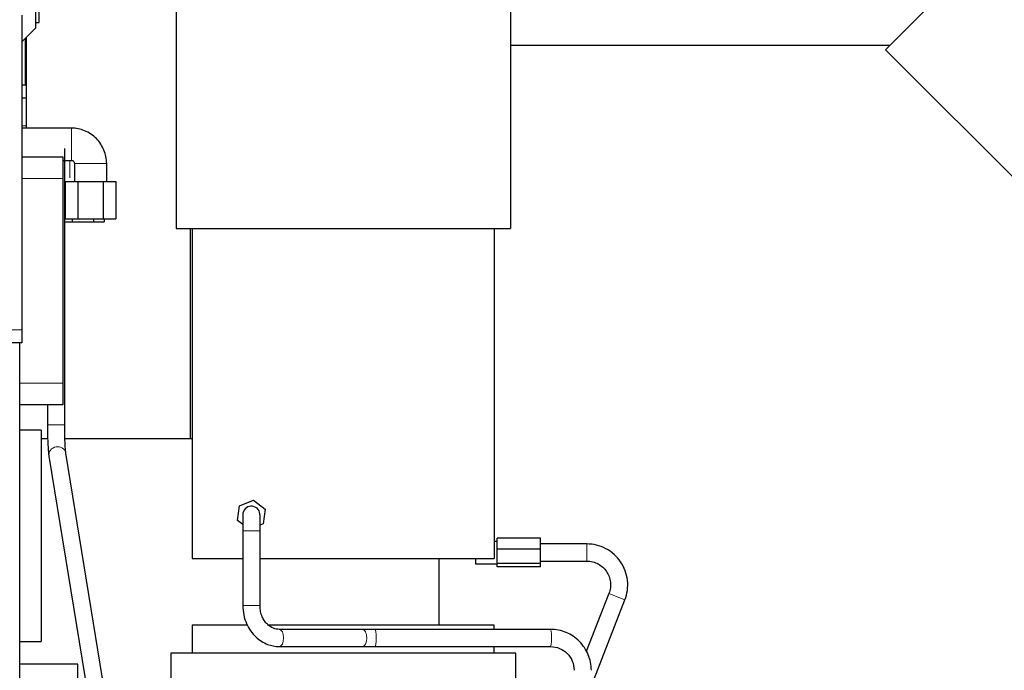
# Model space of a CAD drawing. Header units: inches. Extents: x 0 to 20790, y -12 to 14700.
# Tile 169 of 256: x 6013 to 6469, y 10957 to 11258. Entities that reach past the tile are written whole.
import ezdxf

# ---------------------------------------------------------------- set-up
doc = ezdxf.new("R2010")
doc.units = ezdxf.units.IN
doc.layers.add('1', color=7, linetype='Continuous', true_color=0xffffff)
doc.layers.add('254', color=7, linetype='Continuous', true_color=0xffffff)
doc.styles.add('latin_extended', font='simplex.shx')
doc.dimstyles.get("Standard").update_dxf_attribs({"dimtxt": 0.18, "dimasz": 0.18, "dimexe": 0.18, "dimexo": 0.0625, "dimgap": 0.09, "dimtad": 0, "dimtih": 1, "dimtoh": 1, "dimdec": 4, "dimzin": 0, "dimdsep": 46, "dimtxsty": 'Standard', "dimcen": 0.09, "dimadec": 0, "dimazin": 0, "dimtfac": 1, "dimtdec": 4, "dimtofl": 0, "dimtmove": 0, "dimatfit": 3, "dimfxl": 1, "dimtolj": 1, "dimtzin": 0, "dimarcsym": 0})

# ---------------------------------------------------------------- blocks, each defined once
blk = doc.blocks.new('_U2')
at = {"layer": '254', "color": 3, "linetype": 'Continuous', "lineweight": 13, "transparency": 16777216}
for p, q in [((7346.06, 11562.4), (7346.06, 8391.82)), ((658.56, 9851.46), (658.56, 8391.82)), ((781.06, 8426.82), (7223.56, 8426.82))]:
    blk.add_line(p, q, dxfattribs=at)
at = {"layer": '254', "color": 3, "transparency": 16777216}
for points in [[(781.06, 8447.23), (781.06, 8406.4), (658.56, 8426.82)], [(7223.56, 8406.4), (7223.56, 8447.23), (7346.06, 8426.82)]]:
    blk.add_solid(points, dxfattribs=at)
at = {"layer": 'Defpoints', "color": 0, "transparency": 16777216}
for p in [(7346.06, 11597.4), (658.56, 9886.46), (7346.06, 8426.82)]:
    blk.add_point(p, dxfattribs=at)
at = {"layer": '254', "color": 2, "lineweight": 13, "transparency": 16777216, "insert": (3786.47, 8610.57), "char_height": 122.5, "attachment_point": 1, "style": 'latin_extended'}
blk.add_mtext('\\A1;6687', dxfattribs=at)

msp = doc.modelspace()

# ---------------------------------------------------------------- linework, layer by layer
at = {"layer": '1', "color": 2, "linetype": 'Continuous', "lineweight": 25}
for p, q in [((6240.058, 11489.063), (6240.058, 11161.463)), ((6085.058, 11437.691), (6085.058, 11161.463)), ((6413.835, 11244.316), (6492.536, 11323.017)), ((6020.058, 11254.463), (6020.058, 11313.463)), ((6021.558, 11256.963), (6021.558, 11310.963)), ((6013.558, 11260.29), (6013.558, 11114.467)), ((6020.058, 11256.963), (6021.558, 11256.963)), ((6013.558, 11247.963), (6020.058, 11254.463)), ((6015.558, 11249.963), (6015.558, 11227.963)), ((6240.065, 11246.464), (6415.987, 11246.464)), ((6699.302, 10958.849), (6413.835, 11244.316)), ((6015.558, 11227.963), (6015.558, 11221.963)), ((6013.558, 11221.963), (6015.558, 11221.963)), ((6015.558, 11221.963), (6015.558, 11208.963)), ((6015.558, 11208.963), (6015.558, 11207.963)), ((6036.463, 11207.963), (6013.558, 11207.963)), ((6036.463, 11207.963), (6013.558, 11207.963)), ((6033.411, 11070.315), (6033.411, 11198.463)), ((6013.558, 11194.656), (6032.558, 11194.656)), ((6032.558, 11194.656), (6032.558, 11184.656)), ((6032.558, 11192.963), (6036.463, 11192.963)), ((6033.411, 11192.963), (6036.463, 11192.963)), ((6037.905, 11191.521), (6037.905, 11191.521)), ((6037.905, 11191.521), (6037.905, 11183.186)), ((6052.905, 11191.521), (6052.905, 11191.521)), ((6052.905, 11183.186), (6052.905, 11191.521)), ((6032.558, 11184.656), (6032.558, 11089.656)), ((6033.703, 11183.186), (6037.905, 11183.186)), ((6033.703, 11183.186), (6039.554, 11183.186)), ((6033.703, 11183.186), (6033.703, 11165.886)), ((6039.554, 11183.186), (6051.256, 11183.186)), ((6039.554, 11183.186), (6039.554, 11165.886)), ((6051.256, 11183.186), (6057.108, 11183.186)), ((6051.256, 11183.186), (6051.256, 11165.886)), ((6052.905, 11183.186), (6057.108, 11183.186)), ((6057.108, 11183.186), (6057.108, 11165.886)), ((6033.411, 11179.222), (6033.703, 11179.222)), ((6033.411, 11164.463), (6036.956, 11164.463)), ((6033.703, 11165.886), (6039.554, 11165.886)), ((6036.956, 11165.886), (6036.956, 11164.463)), ((6036.956, 11164.463), (6046.771, 11164.463)), ((6039.554, 11165.886), (6051.256, 11165.886)), ((6046.771, 11165.886), (6046.771, 11164.463)), ((6046.771, 11164.463), (6051.679, 11164.463)), ((6051.256, 11165.886), (6057.108, 11165.886)), ((6051.679, 11165.886), (6051.679, 11164.463)), ((6085.058, 11161.463), (6240.058, 11161.463)), ((6091.785, 11063.966), (6091.785, 11161.457)), ((6092.558, 11161.463), (6092.558, 11008.463)), ((6232.558, 11161.463), (6232.558, 11008.463)), ((6013.558, 11114.467), (6013.558, 11108.467)), ((6013.558, 11108.467), (5611.527, 11108.467)), ((6012.558, 10416.962), (6012.558, 11108.456)), ((6032.558, 11089.656), (6032.558, 11079.656)), ((6032.558, 11079.656), (6012.558, 11079.656)), ((6025.411, 11079.658), (6025.411, 11070.315)), ((6022.568, 11067.962), (6012.558, 11067.962)), ((6022.568, 11067.962), (6022.568, 10969.962)), ((6033.409, 11070.315), (6033.411, 11070.315)), ((6022.57, 11063.963), (6025.526, 11063.963)), ((6033.521, 11063.963), (6092.557, 11063.963)), ((6026.103, 11055.918), (6050.824, 10904.27)), ((6033.999, 11057.206), (6033.984, 11057.291)), ((6058.72, 10905.557), (6033.999, 11057.205)), ((6114.465, 11032.867), (6120.866, 11035.518)), ((6120.866, 11035.518), (6126.362, 11031.301)), ((6113.56, 11025.998), (6114.465, 11032.867)), ((6126.362, 11031.301), (6125.458, 11024.432)), ((6115.963, 11024.154), (6113.56, 11025.998)), ((6125.458, 11024.432), (6123.96, 11023.811)), ((6115.961, 11021.149), (6115.961, 10986.549)), ((6123.961, 10986.549), (6123.961, 11021.149)), ((6233.911, 11012.791), (6233.911, 11017.799)), ((6253.911, 11017.799), (6233.911, 11017.799)), ((6253.911, 11012.791), (6253.911, 11017.799)), ((6233.911, 11016.3), (6232.558, 11016.3)), ((6233.911, 11006.141), (6233.911, 11012.791)), ((6253.911, 11012.791), (6233.911, 11012.791)), ((6275.427, 11015.149), (6253.911, 11015.149)), ((6253.911, 11006.141), (6253.911, 11012.791)), ((6092.558, 11008.463), (6115.962, 11008.463)), ((6123.962, 11008.463), (6232.558, 11008.463)), ((6207.058, 10977.463), (6207.058, 11008.463)), ((6223.911, 11008.464), (6223.911, 11005.999)), ((6223.911, 11005.999), (6233.911, 11005.999)), ((6233.911, 11004.5), (6233.911, 11006.141)), ((6253.911, 11006.141), (6233.911, 11006.141)), ((6253.911, 11004.5), (6233.911, 11004.5)), ((6253.911, 11007.149), (6275.427, 11007.149)), ((6253.911, 11004.5), (6253.911, 11006.141)), ((6285.669, 10992.138), (6275.125, 10965.216)), ((6277.531, 10949.421), (6293.118, 10989.22)), ((6092.558, 10977.463), (6092.558, 10964.463)), ((6117.949, 10977.463), (6092.558, 10977.463)), ((6162.558, 10977.463), (6127.388, 10977.463)), ((6232.558, 10977.463), (6162.558, 10977.463)), ((6232.558, 10975.549), (6232.558, 10977.463)), ((6171.363, 10975.549), (6132.877, 10975.549)), ((6258.622, 10975.549), (6177.341, 10975.549)), ((6012.558, 10969.962), (6022.568, 10969.962)), ((6012.563, 10959.464), (6012.563, 10969.963)), ((6132.877, 10967.549), (6171.363, 10967.549)), ((6177.341, 10967.549), (6258.622, 10967.549)), ((6232.558, 10964.463), (6232.558, 10967.55)), ((6082.558, 10964.463), (6082.558, 10787.721)), ((6242.558, 10964.463), (6082.558, 10964.463)), ((6242.558, 10872.764), (6242.558, 10964.463)), ((6039.558, 10959.463), (6012.558, 10959.463)), ((6039.558, 10531.009), (6039.558, 10959.463))]:
    msp.add_line(p, q, dxfattribs=at)
at = {"layer": '1', "color": 110, "linetype": 'Continuous', "lineweight": 13}
for p, q in [((6015.023, 11249.428), (6015.023, 11227.963)), ((6013.558, 11208.963), (6015.558, 11208.963)), ((6035.864, 11192.963), (6035.864, 11184.963)), ((6052.905, 11191.521), (6037.905, 11191.521)), ((6032.558, 11184.656), (6013.559, 11184.656)), ((6013.558, 11114.467), (5512.558, 11114.467)), ((6012.558, 11089.656), (6032.558, 11089.656)), ((6025.411, 11070.315), (6033.409, 11070.315)), ((6115.961, 11021.149), (6123.961, 11021.149)), ((6275.427, 11015.149), (6275.427, 11007.15)), ((6293.118, 10989.22), (6285.67, 10992.138)), ((6115.961, 10986.549), (6123.961, 10986.549)), ((6132.854, 10967.55), (6132.877, 10967.549)), ((6177.34, 10967.549), (6177.341, 10967.549)), ((6258.622, 10967.549), (6258.622, 10967.549))]:
    msp.add_line(p, q, dxfattribs=at)
at = {"layer": '1', "color": 2, "linetype": 'Continuous', "lineweight": 25}
for start, end in [(5.73188, 180), (180, 186.50812)]:
    msp.add_arc((6119.961, 11028.649), 4, start, end, dxfattribs=at)
at = {"layer": '1', "color": 110, "linetype": 'Continuous', "lineweight": 13}
for centre, major_axis, ratio, start_param, end_param in [((6036.463, 11200.463), (0, 7.5), 0.0233012, 3.1416943, 6.2831853), ((6030.051, 11056.562), (-3.948, -0.644), 0.9145934, 3.1652985, 6.2831329), ((6132.877, 10971.549), (0, -4), 0.5085407, 1.5707963, 3.1393346), ((6171.363, 10971.549), (0, -4), 0.5085407, 1.5707963, 3.1415927), ((6177.341, 10971.549), (0, -4), 0.1100272, 1.5707963, 3.1342295), ((6258.622, 10971.549), (0, -4), 0.1100272, 1.5707963, 3.1416908), ((6132.877, 10971.549), (0, -4), 0.5085407, 0, 1.5707963), ((6171.363, 10971.549), (0, -4), 0.5085407, 0, 1.5707963), ((6177.341, 10971.549), (0, -4), 0.1100272, 0, 1.5707963), ((6258.622, 10971.549), (0, -4), 0.1100272, 0, 1.5707963)]:
    msp.add_ellipse(centre, major_axis=major_axis, ratio=ratio, start_param=start_param, end_param=end_param, dxfattribs=at)
at = {"layer": '1', "color": 2, "linetype": 'Continuous', "lineweight": 25}
for points, knots in [([(6013.558, 11227.963), (6013.56, 11227.963), (6013.576, 11227.963), (6013.621, 11227.963), (6013.66, 11227.963), (6013.669, 11227.963), (6013.686, 11227.963), (6013.696, 11227.963), (6013.725, 11227.963), (6013.746, 11227.963), (6013.816, 11227.963), (6013.869, 11227.963), (6013.991, 11227.963), (6014.059, 11227.963), (6014.173, 11227.963), (6014.213, 11227.963), (6014.265, 11227.963), (6014.276, 11227.963), (6014.297, 11227.963), (6014.308, 11227.963), (6014.341, 11227.963), (6014.363, 11227.963), (6014.477, 11227.963), (6014.575, 11227.963), (6014.787, 11227.963), (6014.901, 11227.963), (6015.023, 11227.963)], [0, 0, 0, 0, 0.1175368, 0.243603, 0.243603, 0.2751195, 0.2751195, 0.3066361, 0.3066361, 0.3696692, 0.3696692, 0.4957353, 0.4957353, 0.6218015, 0.6218015, 0.6848346, 0.6848346, 0.7005928, 0.7005928, 0.7163511, 0.7163511, 0.7478677, 0.7478677, 0.8739338, 0.8739338, 1, 1, 1, 1]), ([(6052.905, 11191.521), (6052.815, 11193.739), (6051.94, 11197.836), (6049.008, 11202.527), (6045.65, 11205.307), (6041.788, 11207.331), (6038.651, 11207.939), (6036.463, 11207.963)], [0, 0, 0, 0, 0.2478094, 0.4961668, 0.6242904, 0.7550209, 1, 1, 1, 1]), ([(6036.463, 11192.963), (6036.646, 11192.987), (6036.88, 11192.973), (6037.172, 11192.93), (6037.327, 11192.822), (6037.556, 11192.581), (6037.757, 11192.258), (6037.899, 11191.858), (6037.913, 11191.645), (6037.905, 11191.521)], [0, 0, 0, 0, 0.2294281, 0.3035026, 0.3692787, 0.4642312, 0.7277862, 0.8457057, 1, 1, 1, 1]), ([(6025.412, 11070.315), (6025.413, 11068.525), (6025.454, 11065.291), (6025.618, 11061.001), (6025.843, 11057.879), (6026.02, 11056.439), (6026.111, 11055.871)], [0, 0, 0, 0, 0.2888051, 0.5524151, 0.7900231, 1, 1, 1, 1]), ([(6033.991, 11057.252), (6033.904, 11057.799), (6033.747, 11059.191), (6033.557, 11062.28), (6033.437, 11066.114), (6033.411, 11068.861), (6033.411, 11070.315)], [0, 0, 0, 0, 0.2484493, 0.4965355, 0.7466511, 1, 1, 1, 1]), ([(6115.981, 11028.25), (6115.978, 11028.252), (6115.973, 11027.944), (6115.967, 11026.444), (6115.963, 11024.017), (6115.962, 11022.169), (6115.961, 11021.149)], [0, 0, 0, 0, 0.2390898, 0.4887989, 0.7422281, 1, 1, 1, 1]), ([(6123.961, 11021.149), (6123.961, 11022.186), (6123.96, 11024.118), (6123.956, 11026.756), (6123.95, 11028.541), (6123.944, 11028.996), (6123.941, 11029.05)], [0, 0, 0, 0, 0.2453149, 0.4939576, 0.7460938, 1, 1, 1, 1]), ([(6293.118, 10989.221), (6293.659, 10990.654), (6294.405, 10993.6), (6294.473, 10998.257), (6293.386, 11002.803), (6291.243, 11006.941), (6288.171, 11010.446), (6284.335, 11013.115), (6279.974, 11014.751), (6276.959, 11015.13), (6275.427, 11015.149)], [0, 0, 0, 0, 0.122438, 0.248939, 0.3747726, 0.5, 0.6252274, 0.751061, 0.877562, 1, 1, 1, 1]), ([(6275.427, 11007.15), (6276.374, 11007.162), (6278.15, 11006.962), (6280.693, 11006.008), (6282.864, 11004.456), (6284.636, 11002.433), (6285.873, 11000.045), (6286.527, 10997.458), (6286.488, 10994.742), (6286.027, 10993.015), (6285.67, 10992.138)], [0, 0, 0, 0, 0.1295446, 0.2517101, 0.375048, 0.5, 0.624952, 0.7482899, 0.8704554, 1, 1, 1, 1]), ([(6115.961, 10986.549), (6115.974, 10985.072), (6116.279, 10982.23), (6117.553, 10978.198), (6119.494, 10974.746), (6122.583, 10971.155), (6127.116, 10968.305), (6130.958, 10967.589), (6132.854, 10967.55)], [0, 0, 0, 0, 0.1479361, 0.2927481, 0.4295052, 0.5587429, 0.7958775, 1, 1, 1, 1]), ([(6132.9, 10975.549), (6131.956, 10975.531), (6130.044, 10975.865), (6127.667, 10977.42), (6125.985, 10979.42), (6124.885, 10981.402), (6124.123, 10983.827), (6123.955, 10985.588), (6123.961, 10986.549)], [0, 0, 0, 0, 0.2033423, 0.4321433, 0.5608972, 0.6975383, 0.8410975, 1, 1, 1, 1]), ([(6277.53, 10956.549), (6277.482, 10959.138), (6276.534, 10963.923), (6272.344, 10970.326), (6265.973, 10974.543), (6261.207, 10975.499), (6258.627, 10975.549)], [0, 0, 0, 0, 0.2488217, 0.4997906, 0.7508674, 1, 1, 1, 1]), ([(6258.617, 10967.55), (6260.131, 10967.547), (6262.897, 10967.025), (6266.545, 10964.551), (6269.006, 10960.874), (6269.527, 10958.081), (6269.531, 10956.549)], [0, 0, 0, 0, 0.2514655, 0.4996441, 0.7480114, 1, 1, 1, 1])]:
    msp.add_open_spline(points, degree=3, knots=knots, dxfattribs=at)
for points, degree in [([(6015.023, 11227.963), (6015.203, 11227.963), (6015.382, 11227.963), (6015.558, 11227.963)], 3), ([(6177.342, 10975.549), (6174.144, 10975.549), (6171.368, 10975.549)], 2), ([(6171.358, 10967.549), (6174.138, 10967.549), (6177.34, 10967.549)], 2)]:
    msp.add_open_spline(points, degree=degree, dxfattribs=at)

# ---------------------------------------------------------------- dimensions: what is measured, and where the dimension line sits
at = {"layer": '254', "color": 2, "linetype": 'Continuous', "lineweight": 13}
dim = msp.add_linear_dim(base=(7346.05829, 8426.8167), p1=(658.5583, 9886.46316), p2=(7346.05829, 11597.40368), dimstyle='Standard', override={"dimscale": 35, "dimtxt": 3.5, "dimasz": 3.5, "dimexe": 1, "dimexo": 1, "dimgap": 1.75, "dimtad": 1, "dimtih": 1, "dimtoh": 0, "dimdec": 0, "dimlfac": 1, "dimzin": 8, "dimdsep": 46, "dimlunit": 2, "dimtxsty": 'latin_extended', "dimsah": 1, "dimse1": 0, "dimse2": 0, "dimsd1": 0, "dimsd2": 0, "dimclrd": 3, "dimclre": 3, "dimclrt": 2, "dimtol": 0, "dimtm": -0.1, "dimtfac": 0.714286, "dimtdec": 3, "dimtofl": 1, "dimtmove": 0, "dimtzin": 8, "dimlwd": 13, "dimlwe": 13}, dxfattribs=at)
dim.commit()
dim.dimension.update_dxf_attribs({"geometry": '_U2', "text_midpoint": (4002.3083, 8426.8167), "dimtype": 160})

doc.saveas('drawing.dxf')
